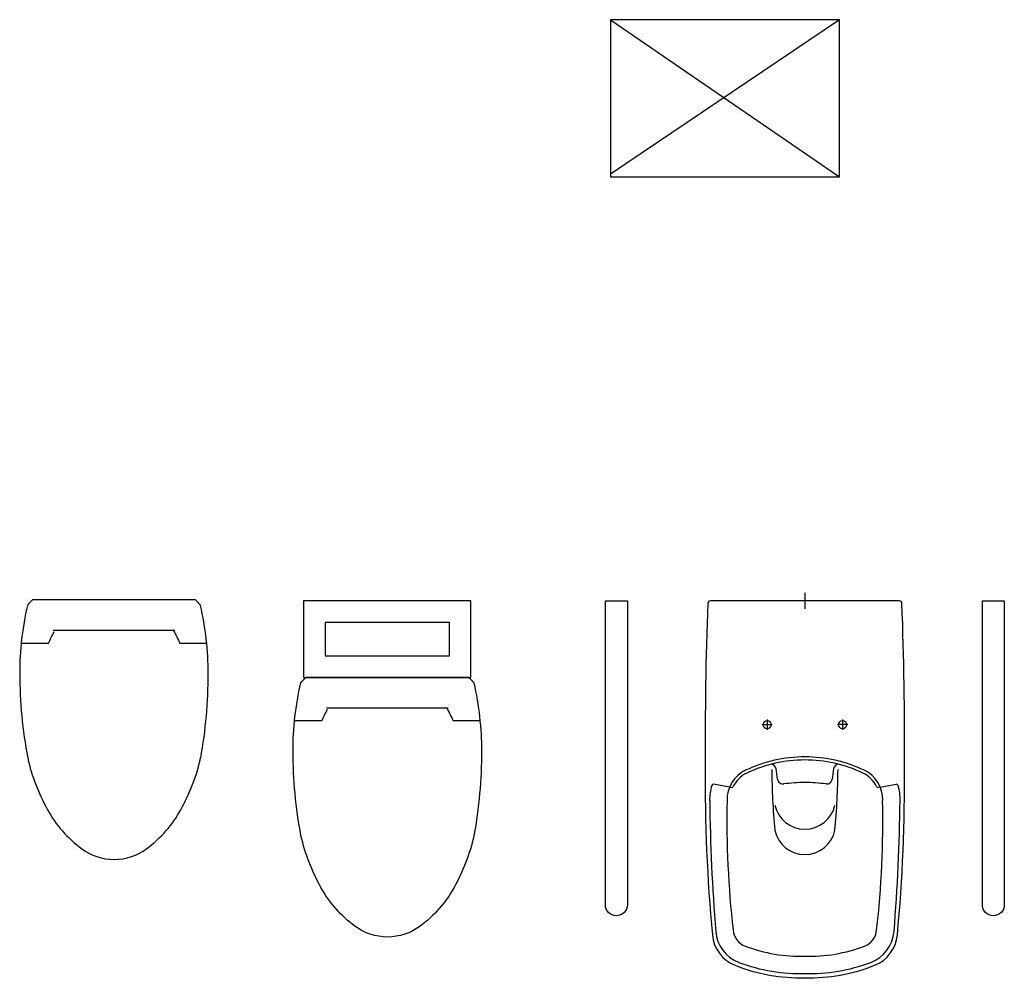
# Model space of a CAD drawing. Header units: millimetres. Extents: x 19887 to 192597, y -14203 to 39042.
# Tile 68 of 256: x 26942 to 27308, y -7309 to -6953. Entities that reach past the tile are written whole.
import ezdxf

# ---------------------------------------------------------------- set-up
doc = ezdxf.new("R2010")
doc.units = ezdxf.units.MM
doc.layers.add('A_DBA-WYMIAR', color=1, linetype='Continuous')
doc.layers.add('A_DBA_URZADZENIA SANITARNE', color=5, linetype='Continuous', lineweight=25)

# ---------------------------------------------------------------- blocks, each defined once
blk = doc.blocks.new('G$CBD992781')
at = {"layer": 'A_DBA_URZADZENIA SANITARNE', "color": 4}
for p, q in [((-8.08, 12.15), (-8.08, 17.22)), ((0, -15.15), (0, 15.15)), ((-5.68, -11.31), (-5.68, 11.31)), ((-8.08, -17.22), (-8.08, -12.24))]:
    blk.add_line(p, q, dxfattribs=at)
for points in [[(-8.08, 12.15, -0.023646), (-5.91, 11.09, -0.10715)], [(-5.75, -11.09, -0.025426), (-8.08, -12.24, -0.063736)]]:
    blk.add_lwpolyline(points, format="xyb", dxfattribs=at)
for centre, radius, start, end in [((-13.46, -68.58), 86.08, 90.1546, 100.6534), ((-13.7, -39.02), 56.52, 77.0406, 89.9998), ((-21.14, -19.77), 36.72, 102.959, 119.0544), ((-4.48, 11.16), 6, 41.6037, 54.7391), ((-27.89, -7.62), 22.83, 119.0544, 143.2922), ((-38.06, -0.04), 10.15, 143.2922, 179.9998), ((-38.06, -0.04), 10.15, 179.9998, 216.7075), ((-27.89, 7.53), 22.83, 216.7075, 240.9452), ((-21.14, 19.68), 36.72, 240.9452, 257.0406), ((-13.95, 68.49), 86, 259.6622, 270.1662), ((-13.7, 39.02), 56.52, 269.9998, 282.959), ((-4.48, -11.16), 6, 305.2606, 318.3959)]:
    blk.add_arc(centre, radius, start, end, dxfattribs=at)
blk = doc.blocks.new('G$CE799DD06')
at = {"layer": 'A_DBA_URZADZENIA SANITARNE', "color": 4}
for p, q in [((22.32, 17.22), (22.32, 12.24)), ((14.24, 15.15), (14.24, -15.15)), ((19.92, 11.31), (19.92, -11.31)), ((22.32, -12.15), (22.32, -17.22))]:
    blk.add_line(p, q, dxfattribs=at)
for points in [[(14.24, 15.15, -0.057377), (15.26, 16.06, -0.056606), (27.94, 17.5, -0.045865), (43.62, 16.1, -0.070345), (53.22, 12.42, -0.106153), (60.43, 6.11, -0.161551), (62.44, 0.04, -0.161551), (60.43, -6.02, -0.106153), (53.22, -12.33, -0.070345), (43.62, -16.02, -0.045841), (27.94, -17.5, -0.056606), (15.26, -16.06, -0.057377), (14.24, -15.15, -0.106153)], [(19.99, 11.09, -0.025426), (22.32, 12.24, -0.063736)], [(22.32, -12.15, -0.023646), (20.14, -11.09, -0.10715)]]:
    blk.add_lwpolyline(points, format="xyb", dxfattribs=at)
for points in [[(14.24, -15.53), (14.24, 15.53), (0, 15.53), (0, -15.53)], [(10.24, -11.53), (10.24, 11.53), (4, 11.53), (4, -11.53)]]:
    blk.add_lwpolyline(points, close=True, dxfattribs=at)
blk = doc.blocks.new('G$CA5F357DF')
at = {"layer": 'A_DBA_URZADZENIA SANITARNE', "color": 4, "ltscale": 4}
for p, q in [((34.6, 13.99), (34.06, 16.96)), ((34.6, -13.99), (34.06, -16.96))]:
    blk.add_line(p, q, dxfattribs=at)
at = {"layer": 'A_DBA_URZADZENIA SANITARNE', "color": 4}
for p, q in [((34.6, 13.99), (34.66, 13.64)), ((34.6, -13.99), (34.66, -13.64))]:
    blk.add_line(p, q, dxfattribs=at)
at = {"layer": 'A_DBA_URZADZENIA SANITARNE', "color": 4, "ltscale": 2}
for p, q in [((23, 7.95), (23, 6.05)), ((22.05, 7), (23.95, 7)), ((-1.47, 0), (1.46, 0)), ((22.05, -7), (23.95, -7)), ((23, -7.95), (23, -6.05))]:
    blk.add_line(p, q, dxfattribs=at)
at = {"layer": 'A_DBA_URZADZENIA SANITARNE', "color": 4}
for points in [[(56.45, 37.04, -1), (56.45, 32.96), (0, 32.96), (0, 37.04)], [(0, -17.53, 0.403038), (0.48, -18.03, 0.011256), (30.7, -18.5, 0.025385), (62.05, -17.18, 0.282342), (67.69, -12.96, 0.101012), (70, 0, 0.101012), (67.69, 12.96, 0.282342), (62.05, 17.18, 0.025385), (30.7, 18.5, 0.011258), (0.47, 18.03, 0.397856), (0, 17.53)], [(56.45, -32.96, -1), (56.45, -37.04), (0, -37.04), (0, -32.96)]]:
    blk.add_lwpolyline(points, format="xyb", close=True, dxfattribs=at)
for centre in [(23, 7), (23, -7)]:
    blk.add_circle(centre, 0.75, dxfattribs=at)
at = {"layer": 'A_DBA_URZADZENIA SANITARNE', "color": 4, "ltscale": 4}
for centre, radius, start, end in [((34.36, 17.01), 0.3, 106.5425, 190.2401), ((36.9, 8.45), 9.24, 88.4956, 106.5425), ((33.19, -330.67), 348.37, 85.3569, 89.3496), ((60.86, 9.84), 6.74, 20.7694, 85.4645), ((37.04, 0.82), 32.2, 358.3223, 20.7597), ((37.04, -0.82), 32.2, 339.2403, 1.6777), ((60.86, -9.84), 6.74, 274.5355, 339.2306), ((34.36, -17.01), 0.3, 169.7599, 253.4575), ((36.9, -8.45), 9.24, 253.4575, 271.5044), ((33.19, 330.67), 348.37, 270.6504, 274.6431)]:
    blk.add_arc(centre, radius, start, end, dxfattribs=at)
at = {"layer": 'A_DBA_URZADZENIA SANITARNE', "color": 4}
for centre, radius, start, end in [((36.9, 8.45), 6, 88.4956, 154.604), ((36.9, 8.45), 5.43, 116.26, 154.604), ((34.37, 13.58), 0.3, 296.26, 10.2401), ((40.81, -165.58), 180.06, 83.5187, 91.1932), ((60.86, 9.84), 3.5, 20.7694, 85.4645), ((54.69, 0), 25.7, 154.604, 180), ((37.04, 0.82), 28.97, 358.3223, 20.7597), ((54.69, 0), 25.13, 154.604, 180), ((31.34, 6.31), 1, 186.8844, 260.4399), ((29.65, -140.47), 146.64, 84.9255, 89.3411), ((36.73, 0.02), 5.69, 359.7929, 77.8849), ((41.43, 0.02), 5.69, 359.7929, 77.8849), ((37.16, 40.92), 36.09, 260.4399, 263.5747), ((33.01, 4.06), 1, 352.3752, 83.5747), ((63.35, 0), 29.6, 172.3752, 180), ((54.69, 0), 25.7, 180, 205.396), ((54.69, 0), 25.13, 180, 205.396), ((63.35, 0), 29.6, 180, 187.6248), ((37.04, -0.82), 28.97, 339.2403, 1.6777), ((36.73, -0.02), 5.69, 282.1151, 0.2071), ((41.43, -0.02), 5.69, 282.1151, 0.2071), ((31.34, -6.31), 1, 99.5601, 173.1156), ((37.16, -40.92), 36.09, 96.4253, 99.5601), ((33.01, -4.06), 1, 276.4253, 7.6248), ((29.65, 140.47), 146.64, 270.6589, 275.0745), ((36.9, -8.45), 5.43, 205.396, 243.74), ((36.9, -8.45), 6, 205.396, 271.5044), ((60.86, -9.84), 3.5, 274.5355, 339.2306), ((34.37, -13.58), 0.3, 349.7599, 63.74), ((40.81, 165.58), 180.06, 268.8068, 276.4813)]:
    blk.add_arc(centre, radius, start, end, dxfattribs=at)

msp = doc.modelspace()

# ---------------------------------------------------------------- linework, layer by layer
at = {"layer": 'A_DBA-WYMIAR', "color": 2}
msp.add_lwpolyline([(27161.44, -7011.44), (27246.45, -7011.44), (27246.45, -6953.09), (27161.44, -6953.09)], close=True, dxfattribs=at)
msp.add_lwpolyline([(27161.44, -6953.09), (27246.45, -7011.44), (27246.45, -6953.09), (27161.44, -7010.44)], dxfattribs=at)

# ---------------------------------------------------------------- block references
at = {"layer": 'A_DBA-WYMIAR', "xscale": 2, "yscale": 2, "zscale": 2}
for name, p, rotation in [('G$CA5F357DF', (27233.58, -7168.95), 270), ('G$CBD992781', (26976.95, -7168.58), 89.99982332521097), ('G$CE799DD06', (27078.47, -7168.94), 270)]:
    msp.add_blockref(name, p, dxfattribs=dict(at, rotation=rotation))

doc.saveas('drawing.dxf')
